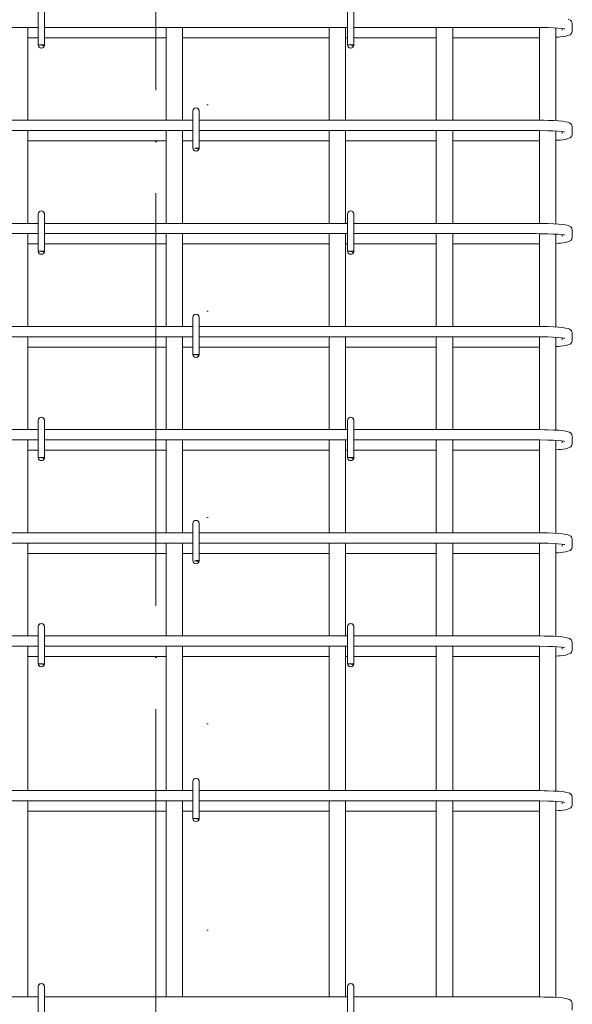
# Model space of a CAD drawing. Header units: millimetres. Extents: x 16591 to 26898, y 2073 to 13097.
# Tile 18 of 31: x 21584 to 22120, y 8908 to 9862. Entities that reach past the tile are written whole.
import ezdxf

# ---------------------------------------------------------------- set-up
doc = ezdxf.new("R2010")
doc.units = ezdxf.units.MM
for name, pattern in [('ADSK_Линия разреза', [400, 0, -200, 0, -200]), ('ADSK_Линия сетки', [500, 400, -50, 0, -50]), ('ADSK_Пунктирная_п5', [100, 0, -100])]:
    doc.linetypes.add(name, pattern=pattern)
for name, color, linetype, lineweight in [('G-____-____-SYMB', 111, 'ADSK_Пунктирная_п5', 20), ('S-GRID-____-OTLN', 1, 'Continuous', 9), ('S-RBAR-____-OTLN', 171, 'Continuous', 100)]:
    doc.layers.add(name, color=color, linetype=linetype, lineweight=lineweight)

msp = doc.modelspace()

# ---------------------------------------------------------------- hatches: boundary and pattern name
at = {"layer": 'S-RBAR-____-OTLN', "lineweight": 20}
for points in [[(21607.0114, 9837.3021), (21607.6072, 9838.0002), (21601.7094, 9838.0002), (21604.7094, 9837.6052)], [(21907.0114, 9837.3021), (21907.6072, 9838.0002), (21901.7094, 9838.0002), (21904.7094, 9837.6052)], [(21757.0114, 9737.3021), (21757.6072, 9738.0002), (21753.3316, 9737.7866), (21754.7094, 9737.6052)], [(21607.0114, 9637.3021), (21607.6072, 9638.0002), (21601.7094, 9638.0002), (21604.7094, 9637.6052)], [(21907.0114, 9637.3021), (21907.6072, 9638.0002), (21901.7094, 9638.0002), (21905.711, 9637.4734)], [(21757.0114, 9537.3021), (21757.6072, 9538.0002), (21751.7094, 9538.0002), (21754.7094, 9537.6052)], [(21607.0114, 9437.3021), (21607.6072, 9438.0002), (21601.7094, 9438.0002), (21604.7094, 9437.6052)], [(21907.0114, 9437.3021), (21907.6072, 9438.0002), (21901.7094, 9438.0002), (21905.711, 9437.4734)], [(21757.0114, 9337.3021), (21757.6072, 9338.0002), (21753.3316, 9337.7866), (21754.7094, 9337.6052)], [(21607.0114, 9237.3021), (21607.6072, 9238.0002), (21601.7094, 9238.0002), (21604.7094, 9237.6052)], [(21907.0114, 9237.3021), (21907.6072, 9238.0002), (21901.7094, 9238.0002), (21904.7094, 9237.6052)], [(21757.0114, 9087.3021), (21757.6072, 9088.0002), (21751.7094, 9088.0002), (21754.7094, 9087.6052)]]:
    msp.add_hatch(color=256, dxfattribs=at).paths.add_polyline_path(points)
h = msp.add_hatch(color=256, dxfattribs=at)
edge = h.paths.add_edge_path()
edge.add_arc((21604.7094, 9838.0002), 3, 339.0594289, 360)
edge.add_line((21607.7094, 9838.0002), (21604.7094, 9838.0002))
edge.add_line((21604.7094, 9838.0002), (21607.5113, 9836.928))
h = msp.add_hatch(color=256, dxfattribs=at)
edge = h.paths.add_edge_path()
edge.add_arc((21904.7094, 9838.0002), 3, 339.0594289, 360)
edge.add_line((21907.7094, 9838.0002), (21904.7094, 9838.0002))
edge.add_line((21904.7094, 9838.0002), (21907.5113, 9836.928))
h = msp.add_hatch(color=256, dxfattribs=at)
edge = h.paths.add_edge_path()
edge.add_arc((21754.7094, 9738.0002), 3, 339.0594289, 360)
edge.add_line((21757.7094, 9738.0002), (21754.7094, 9738.0002))
edge.add_line((21754.7094, 9738.0002), (21757.5113, 9736.928))
h = msp.add_hatch(color=256, dxfattribs=at)
edge = h.paths.add_edge_path()
edge.add_arc((21604.7094, 9638.0002), 3, 339.0594289, 360)
edge.add_line((21607.7094, 9638.0002), (21604.7094, 9638.0002))
edge.add_line((21604.7094, 9638.0002), (21607.5113, 9636.928))
h = msp.add_hatch(color=256, dxfattribs=at)
edge = h.paths.add_edge_path()
edge.add_arc((21904.7094, 9638.0002), 3, 339.0594289, 360)
edge.add_line((21907.7094, 9638.0002), (21904.7094, 9638.0002))
edge.add_line((21904.7094, 9638.0002), (21907.5113, 9636.928))
h = msp.add_hatch(color=256, dxfattribs=at)
edge = h.paths.add_edge_path()
edge.add_arc((21754.7094, 9538.0002), 3, 339.0594289, 360)
edge.add_line((21757.7094, 9538.0002), (21754.7094, 9538.0002))
edge.add_line((21754.7094, 9538.0002), (21757.5113, 9536.928))
h = msp.add_hatch(color=256, dxfattribs=at)
edge = h.paths.add_edge_path()
edge.add_arc((21604.7094, 9438.0002), 3, 339.0594289, 360)
edge.add_line((21607.7094, 9438.0002), (21604.7094, 9438.0002))
edge.add_line((21604.7094, 9438.0002), (21607.5113, 9436.928))
h = msp.add_hatch(color=256, dxfattribs=at)
edge = h.paths.add_edge_path()
edge.add_arc((21904.7094, 9438.0002), 3, 339.0594289, 360)
edge.add_line((21907.7094, 9438.0002), (21904.7094, 9438.0002))
edge.add_line((21904.7094, 9438.0002), (21907.5113, 9436.928))
h = msp.add_hatch(color=256, dxfattribs=at)
edge = h.paths.add_edge_path()
edge.add_arc((21754.7094, 9338.0002), 3, 339.0594289, 360)
edge.add_line((21757.7094, 9338.0002), (21754.7094, 9338.0002))
edge.add_line((21754.7094, 9338.0002), (21757.5113, 9336.928))
h = msp.add_hatch(color=256, dxfattribs=at)
edge = h.paths.add_edge_path()
edge.add_arc((21604.7094, 9238.0002), 3, 339.0594289, 360)
edge.add_line((21607.7094, 9238.0002), (21604.7094, 9238.0002))
edge.add_line((21604.7094, 9238.0002), (21607.5113, 9236.928))
h = msp.add_hatch(color=256, dxfattribs=at)
edge = h.paths.add_edge_path()
edge.add_arc((21904.7094, 9238.0002), 3, 339.0594289, 360)
edge.add_line((21907.7094, 9238.0002), (21904.7094, 9238.0002))
edge.add_line((21904.7094, 9238.0002), (21907.5113, 9236.928))
h = msp.add_hatch(color=256, dxfattribs=at)
edge = h.paths.add_edge_path()
edge.add_arc((21754.7094, 9088.0002), 3, 339.0594289, 360)
edge.add_line((21757.7094, 9088.0002), (21754.7094, 9088.0002))
edge.add_line((21754.7094, 9088.0002), (21757.5113, 9086.928))

# ---------------------------------------------------------------- linework, layer by layer
at = {"layer": 'G-____-____-SYMB', "linetype": 'ADSK_Линия разреза'}
msp.add_line((21765.7092, 12981.5847), (21765.7092, 6101.1881), dxfattribs=at)
at = {"layer": 'S-GRID-____-OTLN', "linetype": 'ADSK_Линия сетки'}
msp.add_line((21715.7088, 5793.4142), (21715.7088, 13065.0128), dxfattribs=at)
at = {"layer": 'S-RBAR-____-OTLN', "lineweight": 20}
for p, q in [((21601.7094, 9874.0002), (21601.7094, 9838.0002)), ((21607.7094, 9874.0002), (21607.7094, 9838.0002)), ((21901.7094, 9874.0002), (21901.7094, 9838.0002)), ((21907.7094, 9874.0002), (21907.7094, 9838.0002)), ((22116.9203, 9862.4113), (22115.7491, 9862.9543)), ((22118.036, 9861.5629), (22116.9203, 9862.4113)), ((22118.717, 9860.7491), (22118.036, 9861.5629)), ((21601.7094, 9855.0002), (21205.618, 9855.0002)), ((21591.7094, 9765.0002), (21591.7094, 9855.0002)), ((21901.7094, 9855.0002), (21607.7094, 9855.0002)), ((21725.7094, 9765.0002), (21725.7094, 9855.0002)), ((21741.7094, 9765.0002), (21741.7094, 9855.0002)), ((21883.7094, 9855.0002), (21883.7094, 9765.0002)), ((21899.7094, 9855.0002), (21899.7094, 9765.0002)), ((22084.618, 9855.0002), (21907.7094, 9855.0002)), ((21987.7094, 9855.0002), (21987.7094, 9765.0002)), ((22003.7094, 9855.0002), (22003.7094, 9765.0002)), ((22088.2458, 9854.9841), (22084.618, 9855.0002)), ((22087.7094, 9854.9864), (22087.7094, 9764.9864)), ((22095.9489, 9854.8374), (22088.2458, 9854.9841)), ((22101.0439, 9854.6406), (22095.9489, 9854.8374)), ((22105.4708, 9854.3781), (22101.0439, 9854.6406)), ((22103.7094, 9854.4825), (22103.7094, 9764.4994)), ((22109.0244, 9854.0655), (22105.4708, 9854.3781)), ((22111.475, 9853.7361), (22109.0244, 9854.0655)), ((22109.618, 9852.1684), (22109.618, 9853.9857)), ((22112.3328, 9853.5548), (22111.475, 9853.7361)), ((22119.0526, 9860.182), (22118.717, 9860.7491)), ((22119.5452, 9858.6956), (22119.0526, 9860.182)), ((22119.618, 9857.8319), (22119.5452, 9858.6956)), ((22119.5452, 9851.3047), (22119.618, 9852.1684)), ((22119.618, 9852.1684), (22119.618, 9857.8319)), ((21591.7094, 9845.0002), (21601.7094, 9845.0002)), ((21607.7094, 9845.0002), (21725.7094, 9845.0002)), ((21741.7094, 9845.0002), (21883.7094, 9845.0002)), ((21899.7094, 9845.0002), (21901.7094, 9845.0002)), ((21907.7094, 9845.0002), (21987.7094, 9845.0002)), ((22003.7094, 9845.0002), (22084.618, 9845.0002)), ((22084.618, 9845.0002), (22087.7094, 9845.0167)), ((22103.9459, 9845.5011), (22106.0964, 9845.6566)), ((22106.0964, 9845.6566), (22108.247, 9845.8122)), ((22108.247, 9845.8122), (22110.7204, 9846.1126)), ((22110.7204, 9846.1126), (22113.1938, 9846.4131)), ((22113.1938, 9846.4131), (22115.3127, 9847.1689)), ((22115.3127, 9847.1689), (22117.4316, 9847.9248)), ((22117.4316, 9847.9248), (22118.036, 9848.4375)), ((22118.036, 9848.4375), (22119.0526, 9849.8183)), ((22119.0526, 9849.8183), (22119.5452, 9851.3047)), ((21607.6072, 9838.0002), (21601.7094, 9838.0002)), ((21601.7094, 9838.0002), (21604.7094, 9837.6052)), ((21607.7094, 9838.0002), (21604.7094, 9838.0002)), ((21604.7094, 9838.0002), (21607.5113, 9836.928)), ((21604.7094, 9837.6052), (21607.0114, 9837.3021)), ((21607.0114, 9837.3021), (21607.6072, 9838.0002)), ((21907.6072, 9838.0002), (21901.7094, 9838.0002)), ((21901.7094, 9838.0002), (21904.7094, 9837.6052)), ((21907.7094, 9838.0002), (21904.7094, 9838.0002)), ((21904.7094, 9838.0002), (21907.5113, 9836.928)), ((21904.7094, 9837.6052), (21907.0114, 9837.3021)), ((21907.0114, 9837.3021), (21907.6072, 9838.0002)), ((21751.7094, 9774.0002), (21751.7094, 9738.0002)), ((21757.7094, 9774.0002), (21757.7094, 9738.0002)), ((21751.7094, 9765.0002), (21457.7094, 9765.0002)), ((22084.618, 9765.0002), (21757.7094, 9765.0002)), ((22088.3349, 9764.9837), (22084.618, 9765.0002)), ((22092.2915, 9764.9083), (22088.3349, 9764.9837)), ((22096.2481, 9764.8329), (22092.2915, 9764.9083)), ((22101.5263, 9764.6289), (22096.2481, 9764.8329)), ((22106.1917, 9764.3521), (22101.5263, 9764.6289)), ((22110.0998, 9764.0075), (22106.1917, 9764.3521)), ((22112.9244, 9763.4809), (22110.0998, 9764.0075)), ((22115.7491, 9762.9543), (22112.9244, 9763.4809)), ((22116.9203, 9762.4113), (22115.7491, 9762.9543)), ((22118.036, 9761.5629), (22116.9203, 9762.4113)), ((22118.717, 9760.7491), (22118.036, 9761.5629)), ((22119.0526, 9760.182), (22118.717, 9760.7491)), ((22119.5452, 9758.6956), (22119.0526, 9760.182)), ((22119.618, 9757.8319), (22119.5452, 9758.6956)), ((22119.618, 9752.1684), (22119.618, 9757.8319)), ((21751.7094, 9755.0002), (21457.7094, 9755.0002)), ((21591.7094, 9665.0002), (21591.7094, 9755.0002)), ((21725.7094, 9665.0002), (21725.7094, 9755.0002)), ((21741.7094, 9665.0002), (21741.7094, 9755.0002)), ((22084.618, 9755.0002), (21757.7094, 9755.0002)), ((21883.7094, 9755.0002), (21883.7094, 9665.0002)), ((21899.7094, 9755.0002), (21899.7094, 9665.0002)), ((21987.7094, 9755.0002), (21987.7094, 9665.0002)), ((22003.7094, 9755.0002), (22003.7094, 9665.0002)), ((22088.2458, 9754.9841), (22084.618, 9755.0002)), ((22087.7094, 9754.9864), (22087.7094, 9664.9864)), ((22095.9489, 9754.8374), (22088.2458, 9754.9841)), ((22101.0439, 9754.6406), (22095.9489, 9754.8374)), ((22105.4708, 9754.3781), (22101.0439, 9754.6406)), ((22103.7094, 9754.4825), (22103.7094, 9664.4994)), ((22109.0244, 9754.0655), (22105.4708, 9754.3781)), ((22111.475, 9753.7361), (22109.0244, 9754.0655)), ((22109.618, 9752.1684), (22109.618, 9753.9857)), ((22112.3328, 9753.5548), (22111.475, 9753.7361)), ((22113.1938, 9746.4131), (22115.3127, 9747.1689)), ((22115.3127, 9747.1689), (22117.4316, 9747.9248)), ((22117.4316, 9747.9248), (22118.036, 9748.4375)), ((22118.036, 9748.4375), (22119.0526, 9749.8183)), ((22119.0526, 9749.8183), (22119.5452, 9751.3047)), ((22119.5452, 9751.3047), (22119.618, 9752.1684)), ((21591.7094, 9745.0002), (21725.7094, 9745.0002)), ((21741.7094, 9745.0002), (21751.7094, 9745.0002)), ((21757.6072, 9738.0002), (21753.3316, 9737.7866)), ((21753.3316, 9737.7866), (21754.7094, 9737.6052)), ((21757.7094, 9738.0002), (21754.7094, 9738.0002)), ((21754.7094, 9738.0002), (21757.5113, 9736.928)), ((21754.7094, 9737.6052), (21757.0114, 9737.3021)), ((21757.0114, 9737.3021), (21757.6072, 9738.0002)), ((21757.7094, 9745.0002), (21883.7094, 9745.0002)), ((21899.7094, 9745.0002), (21987.7094, 9745.0002)), ((22003.7094, 9745.0002), (22084.618, 9745.0002)), ((22084.618, 9745.0002), (22087.7094, 9745.0167)), ((22103.9459, 9745.5011), (22106.0964, 9745.6566)), ((22106.0964, 9745.6566), (22108.247, 9745.8122)), ((22108.247, 9745.8122), (22110.7204, 9746.1126)), ((22110.7204, 9746.1126), (22113.1938, 9746.4131)), ((21601.7094, 9674.0002), (21601.7094, 9638.0002)), ((21607.7094, 9674.0002), (21607.7094, 9638.0002)), ((21901.7094, 9674.0002), (21901.7094, 9638.0002)), ((21907.7094, 9674.0002), (21907.7094, 9638.0002)), ((21601.7094, 9665.0002), (21205.618, 9665.0002)), ((21901.7094, 9665.0002), (21607.7094, 9665.0002)), ((22084.618, 9665.0002), (21907.7094, 9665.0002)), ((22088.3349, 9664.9837), (22084.618, 9665.0002)), ((22092.2915, 9664.9083), (22088.3349, 9664.9837)), ((22096.2481, 9664.8329), (22092.2915, 9664.9083)), ((22101.5263, 9664.6289), (22096.2481, 9664.8329)), ((22106.1917, 9664.3521), (22101.5263, 9664.6289)), ((22110.0998, 9664.0075), (22106.1917, 9664.3521)), ((22112.9244, 9663.4809), (22110.0998, 9664.0075)), ((22115.7491, 9662.9543), (22112.9244, 9663.4809)), ((22116.9203, 9662.4113), (22115.7491, 9662.9543)), ((22118.036, 9661.5629), (22116.9203, 9662.4113)), ((22118.717, 9660.7491), (22118.036, 9661.5629)), ((21601.7094, 9655.0002), (21205.618, 9655.0002)), ((21591.7094, 9565.0002), (21591.7094, 9655.0002)), ((21901.7094, 9655.0002), (21607.7094, 9655.0002)), ((21725.7094, 9565.0002), (21725.7094, 9655.0002)), ((21741.7094, 9565.0002), (21741.7094, 9655.0002)), ((21883.7094, 9655.0002), (21883.7094, 9565.0002)), ((21899.7094, 9655.0002), (21899.7094, 9565.0002)), ((22084.618, 9655.0002), (21907.7094, 9655.0002)), ((21987.7094, 9655.0002), (21987.7094, 9565.0002)), ((22003.7094, 9655.0002), (22003.7094, 9565.0002)), ((22088.2458, 9654.9841), (22084.618, 9655.0002)), ((22087.7094, 9654.9864), (22087.7094, 9564.9864)), ((22095.9489, 9654.8374), (22088.2458, 9654.9841)), ((22101.0439, 9654.6406), (22095.9489, 9654.8374)), ((22105.4708, 9654.3781), (22101.0439, 9654.6406)), ((22103.7094, 9654.4825), (22103.7094, 9564.4994)), ((22109.0244, 9654.0655), (22105.4708, 9654.3781)), ((22111.475, 9653.7361), (22109.0244, 9654.0655)), ((22109.618, 9652.1684), (22109.618, 9653.9857)), ((22112.3328, 9653.5548), (22111.475, 9653.7361)), ((22119.0526, 9660.182), (22118.717, 9660.7491)), ((22119.5452, 9658.6956), (22119.0526, 9660.182)), ((22119.0526, 9649.8183), (22119.5452, 9651.3047)), ((22119.618, 9657.8319), (22119.5452, 9658.6956)), ((22119.5452, 9651.3047), (22119.618, 9652.1684)), ((22119.618, 9652.1684), (22119.618, 9657.8319)), ((21591.7094, 9645.0002), (21601.7094, 9645.0002)), ((21607.7094, 9645.0002), (21725.7094, 9645.0002)), ((21741.7094, 9645.0002), (21883.7094, 9645.0002)), ((21899.7094, 9645.0002), (21901.7094, 9645.0002)), ((21907.7094, 9645.0002), (21987.7094, 9645.0002)), ((22003.7094, 9645.0002), (22084.618, 9645.0002)), ((22084.618, 9645.0002), (22087.7094, 9645.0167)), ((22103.9459, 9645.5011), (22106.0964, 9645.6566)), ((22106.0964, 9645.6566), (22108.247, 9645.8122)), ((22108.247, 9645.8122), (22110.7204, 9646.1126)), ((22110.7204, 9646.1126), (22113.1938, 9646.4131)), ((22113.1938, 9646.4131), (22115.3127, 9647.1689)), ((22115.3127, 9647.1689), (22117.4316, 9647.9248)), ((22117.4316, 9647.9248), (22118.036, 9648.4375)), ((22118.036, 9648.4375), (22119.0526, 9649.8183)), ((21607.6072, 9638.0002), (21601.7094, 9638.0002)), ((21601.7094, 9638.0002), (21604.7094, 9637.6052)), ((21607.7094, 9638.0002), (21604.7094, 9638.0002)), ((21604.7094, 9638.0002), (21607.5113, 9636.928)), ((21604.7094, 9637.6052), (21607.0114, 9637.3021)), ((21607.0114, 9637.3021), (21607.6072, 9638.0002)), ((21907.6072, 9638.0002), (21901.7094, 9638.0002)), ((21901.7094, 9638.0002), (21905.711, 9637.4734)), ((21907.7094, 9638.0002), (21904.7094, 9638.0002)), ((21904.7094, 9638.0002), (21907.5113, 9636.928)), ((21905.711, 9637.4734), (21907.0114, 9637.3021)), ((21907.0114, 9637.3021), (21907.6072, 9638.0002)), ((21751.7094, 9574.0002), (21751.7094, 9538.0002)), ((21757.7094, 9574.0002), (21757.7094, 9538.0002)), ((21751.7094, 9565.0002), (21457.7094, 9565.0002)), ((22084.618, 9565.0002), (21757.7094, 9565.0002)), ((22088.3349, 9564.9837), (22084.618, 9565.0002)), ((22092.2915, 9564.9083), (22088.3349, 9564.9837)), ((22096.2481, 9564.8329), (22092.2915, 9564.9083)), ((22101.5263, 9564.6289), (22096.2481, 9564.8329)), ((22106.1917, 9564.3521), (22101.5263, 9564.6289)), ((22110.0998, 9564.0075), (22106.1917, 9564.3521)), ((22112.9244, 9563.4809), (22110.0998, 9564.0075)), ((22115.7491, 9562.9543), (22112.9244, 9563.4809)), ((22116.9203, 9562.4113), (22115.7491, 9562.9543)), ((22118.036, 9561.5629), (22116.9203, 9562.4113)), ((22118.717, 9560.7491), (22118.036, 9561.5629)), ((22119.0526, 9560.182), (22118.717, 9560.7491)), ((22119.5452, 9558.6956), (22119.0526, 9560.182)), ((22119.618, 9557.8319), (22119.5452, 9558.6956)), ((22119.618, 9552.1684), (22119.618, 9557.8319)), ((21751.7094, 9555.0002), (21457.7094, 9555.0002)), ((21591.7094, 9465.0002), (21591.7094, 9555.0002)), ((21725.7094, 9465.0002), (21725.7094, 9555.0002)), ((21741.7094, 9465.0002), (21741.7094, 9555.0002)), ((22084.618, 9555.0002), (21757.7094, 9555.0002)), ((21883.7094, 9555.0002), (21883.7094, 9465.0002)), ((21899.7094, 9555.0002), (21899.7094, 9465.0002)), ((21987.7094, 9555.0002), (21987.7094, 9465.0002)), ((22003.7094, 9555.0002), (22003.7094, 9465.0002)), ((22088.2458, 9554.9841), (22084.618, 9555.0002)), ((22087.7094, 9554.9864), (22087.7094, 9464.9864)), ((22095.9489, 9554.8374), (22088.2458, 9554.9841)), ((22101.0439, 9554.6406), (22095.9489, 9554.8374)), ((22105.4708, 9554.3781), (22101.0439, 9554.6406)), ((22103.7094, 9554.4825), (22103.7094, 9464.4994)), ((22109.0244, 9554.0655), (22105.4708, 9554.3781)), ((22111.475, 9553.7361), (22109.0244, 9554.0655)), ((22109.618, 9552.1684), (22109.618, 9553.9857)), ((22110.7204, 9546.1126), (22113.1938, 9546.4131)), ((22112.3328, 9553.5548), (22111.475, 9553.7361)), ((22113.1938, 9546.4131), (22115.3127, 9547.1689)), ((22115.3127, 9547.1689), (22117.4316, 9547.9248)), ((22117.4316, 9547.9248), (22118.036, 9548.4375)), ((22118.036, 9548.4375), (22119.0526, 9549.8183)), ((22119.0526, 9549.8183), (22119.5452, 9551.3047)), ((22119.5452, 9551.3047), (22119.618, 9552.1684)), ((21591.7094, 9545.0002), (21725.7094, 9545.0002)), ((21741.7094, 9545.0002), (21751.7094, 9545.0002)), ((21757.6072, 9538.0002), (21751.7094, 9538.0002)), ((21751.7094, 9538.0002), (21754.7094, 9537.6052)), ((21757.7094, 9538.0002), (21754.7094, 9538.0002)), ((21754.7094, 9538.0002), (21757.5113, 9536.928)), ((21754.7094, 9537.6052), (21757.0114, 9537.3021)), ((21757.0114, 9537.3021), (21757.6072, 9538.0002)), ((21757.7094, 9545.0002), (21883.7094, 9545.0002)), ((21899.7094, 9545.0002), (21987.7094, 9545.0002)), ((22003.7094, 9545.0002), (22084.618, 9545.0002)), ((22084.618, 9545.0002), (22087.7094, 9545.0167)), ((22103.9459, 9545.5011), (22106.0964, 9545.6566)), ((22106.0964, 9545.6566), (22108.247, 9545.8122)), ((22108.247, 9545.8122), (22110.7204, 9546.1126)), ((21601.7094, 9474.0002), (21601.7094, 9438.0002)), ((21607.7094, 9474.0002), (21607.7094, 9438.0002)), ((21901.7094, 9474.0002), (21901.7094, 9438.0002)), ((21907.7094, 9474.0002), (21907.7094, 9438.0002)), ((21601.7094, 9465.0002), (21205.618, 9465.0002)), ((21901.7094, 9465.0002), (21607.7094, 9465.0002)), ((22084.618, 9465.0002), (21907.7094, 9465.0002)), ((22088.3349, 9464.9837), (22084.618, 9465.0002)), ((22092.2915, 9464.9083), (22088.3349, 9464.9837)), ((22096.2481, 9464.8329), (22092.2915, 9464.9083)), ((22101.5263, 9464.6289), (22096.2481, 9464.8329)), ((22106.1917, 9464.3521), (22101.5263, 9464.6289)), ((22110.0998, 9464.0075), (22106.1917, 9464.3521)), ((22112.9244, 9463.4809), (22110.0998, 9464.0075)), ((22115.7491, 9462.9543), (22112.9244, 9463.4809)), ((22116.9203, 9462.4113), (22115.7491, 9462.9543)), ((22118.036, 9461.5629), (22116.9203, 9462.4113)), ((22118.717, 9460.7491), (22118.036, 9461.5629)), ((22119.0526, 9460.182), (22118.717, 9460.7491)), ((21601.7094, 9455.0002), (21205.618, 9455.0002)), ((21591.7094, 9365.0002), (21591.7094, 9455.0002)), ((21901.7094, 9455.0002), (21607.7094, 9455.0002)), ((21725.7094, 9365.0002), (21725.7094, 9455.0002)), ((21741.7094, 9365.0002), (21741.7094, 9455.0002)), ((21883.7094, 9455.0002), (21883.7094, 9365.0002)), ((21899.7094, 9455.0002), (21899.7094, 9365.0002)), ((22084.618, 9455.0002), (21907.7094, 9455.0002)), ((21987.7094, 9455.0002), (21987.7094, 9365.0002)), ((22003.7094, 9455.0002), (22003.7094, 9365.0002)), ((22088.2458, 9454.9841), (22084.618, 9455.0002)), ((22087.7094, 9454.9864), (22087.7094, 9364.9864)), ((22095.9489, 9454.8374), (22088.2458, 9454.9841)), ((22101.0439, 9454.6406), (22095.9489, 9454.8374)), ((22105.4708, 9454.3781), (22101.0439, 9454.6406)), ((22103.7094, 9454.4825), (22103.7094, 9364.4994)), ((22109.0244, 9454.0655), (22105.4708, 9454.3781)), ((22111.475, 9453.7361), (22109.0244, 9454.0655)), ((22109.618, 9452.1684), (22109.618, 9453.9857)), ((22112.3328, 9453.5548), (22111.475, 9453.7361)), ((22119.5452, 9458.6956), (22119.0526, 9460.182)), ((22119.0526, 9449.8183), (22119.5452, 9451.3047)), ((22119.618, 9457.8319), (22119.5452, 9458.6956)), ((22119.5452, 9451.3047), (22119.618, 9452.1684)), ((22119.618, 9452.1684), (22119.618, 9457.8319)), ((21591.7094, 9445.0002), (21601.7094, 9445.0002)), ((21607.7094, 9445.0002), (21725.7094, 9445.0002)), ((21741.7094, 9445.0002), (21883.7094, 9445.0002)), ((21899.7094, 9445.0002), (21901.7094, 9445.0002)), ((21907.7094, 9445.0002), (21987.7094, 9445.0002)), ((22003.7094, 9445.0002), (22084.618, 9445.0002)), ((22084.618, 9445.0002), (22087.7094, 9445.0167)), ((22103.9459, 9445.5011), (22106.0964, 9445.6566)), ((22106.0964, 9445.6566), (22108.247, 9445.8122)), ((22108.247, 9445.8122), (22110.7204, 9446.1126)), ((22110.7204, 9446.1126), (22113.1938, 9446.4131)), ((22113.1938, 9446.4131), (22115.3127, 9447.1689)), ((22115.3127, 9447.1689), (22117.4316, 9447.9248)), ((22117.4316, 9447.9248), (22118.036, 9448.4375)), ((22118.036, 9448.4375), (22119.0526, 9449.8183)), ((21607.6072, 9438.0002), (21601.7094, 9438.0002)), ((21601.7094, 9438.0002), (21604.7094, 9437.6052)), ((21607.7094, 9438.0002), (21604.7094, 9438.0002)), ((21604.7094, 9438.0002), (21607.5113, 9436.928)), ((21604.7094, 9437.6052), (21607.0114, 9437.3021)), ((21607.0114, 9437.3021), (21607.6072, 9438.0002)), ((21907.6072, 9438.0002), (21901.7094, 9438.0002)), ((21901.7094, 9438.0002), (21905.711, 9437.4734)), ((21907.7094, 9438.0002), (21904.7094, 9438.0002)), ((21904.7094, 9438.0002), (21907.5113, 9436.928)), ((21905.711, 9437.4734), (21907.0114, 9437.3021)), ((21907.0114, 9437.3021), (21907.6072, 9438.0002)), ((21751.7094, 9365.0002), (21457.7094, 9365.0002)), ((21751.7094, 9374.0002), (21751.7094, 9338.0002)), ((21757.7094, 9374.0002), (21757.7094, 9338.0002)), ((22084.618, 9365.0002), (21757.7094, 9365.0002)), ((22088.3349, 9364.9837), (22084.618, 9365.0002)), ((22092.2915, 9364.9083), (22088.3349, 9364.9837)), ((22096.2481, 9364.8329), (22092.2915, 9364.9083)), ((22101.5263, 9364.6289), (22096.2481, 9364.8329)), ((22106.1917, 9364.3521), (22101.5263, 9364.6289)), ((22110.0998, 9364.0075), (22106.1917, 9364.3521)), ((22112.9244, 9363.4809), (22110.0998, 9364.0075)), ((22115.7491, 9362.9543), (22112.9244, 9363.4809)), ((22116.9203, 9362.4113), (22115.7491, 9362.9543)), ((22118.036, 9361.5629), (22116.9203, 9362.4113)), ((22118.717, 9360.7491), (22118.036, 9361.5629)), ((22119.0526, 9360.182), (22118.717, 9360.7491)), ((22119.5452, 9358.6956), (22119.0526, 9360.182)), ((22119.618, 9357.8319), (22119.5452, 9358.6956)), ((22119.618, 9352.1684), (22119.618, 9357.8319)), ((21751.7094, 9355.0002), (21457.7094, 9355.0002)), ((21591.7094, 9265.0002), (21591.7094, 9355.0002)), ((21725.7094, 9265.0002), (21725.7094, 9355.0002)), ((21741.7094, 9265.0002), (21741.7094, 9355.0002)), ((22084.618, 9355.0002), (21757.7094, 9355.0002)), ((21883.7094, 9355.0002), (21883.7094, 9265.0002)), ((21899.7094, 9355.0002), (21899.7094, 9265.0002)), ((21987.7094, 9355.0002), (21987.7094, 9265.0002)), ((22003.7094, 9355.0002), (22003.7094, 9265.0002)), ((22088.2458, 9354.9841), (22084.618, 9355.0002)), ((22087.7094, 9354.9864), (22087.7094, 9264.9864)), ((22095.9489, 9354.8374), (22088.2458, 9354.9841)), ((22101.0439, 9354.6406), (22095.9489, 9354.8374)), ((22105.4708, 9354.3781), (22101.0439, 9354.6406)), ((22103.7094, 9354.4825), (22103.7094, 9264.4994)), ((22109.0244, 9354.0655), (22105.4708, 9354.3781)), ((22106.0964, 9345.6566), (22108.247, 9345.8122)), ((22108.247, 9345.8122), (22110.7204, 9346.1126)), ((22111.475, 9353.7361), (22109.0244, 9354.0655)), ((22109.618, 9352.1684), (22109.618, 9353.9857)), ((22110.7204, 9346.1126), (22113.1938, 9346.4131)), ((22112.3328, 9353.5548), (22111.475, 9353.7361)), ((22113.1938, 9346.4131), (22115.3127, 9347.1689)), ((22115.3127, 9347.1689), (22117.4316, 9347.9248)), ((22117.4316, 9347.9248), (22118.036, 9348.4375)), ((22118.036, 9348.4375), (22119.0526, 9349.8183)), ((22119.0526, 9349.8183), (22119.5452, 9351.3047)), ((22119.5452, 9351.3047), (22119.618, 9352.1684)), ((21591.7094, 9345.0002), (21725.7094, 9345.0002)), ((21741.7094, 9345.0002), (21751.7094, 9345.0002)), ((21757.6072, 9338.0002), (21753.3316, 9337.7866)), ((21753.3316, 9337.7866), (21754.7094, 9337.6052)), ((21757.7094, 9338.0002), (21754.7094, 9338.0002)), ((21754.7094, 9338.0002), (21757.5113, 9336.928)), ((21754.7094, 9337.6052), (21757.0114, 9337.3021)), ((21757.0114, 9337.3021), (21757.6072, 9338.0002)), ((21757.7094, 9345.0002), (21883.7094, 9345.0002)), ((21899.7094, 9345.0002), (21987.7094, 9345.0002)), ((22003.7094, 9345.0002), (22084.618, 9345.0002)), ((22084.618, 9345.0002), (22087.7094, 9345.0167)), ((22103.9459, 9345.5011), (22106.0964, 9345.6566)), ((21601.7094, 9274.0002), (21601.7094, 9238.0002)), ((21607.7094, 9274.0002), (21607.7094, 9238.0002)), ((21901.7094, 9274.0002), (21901.7094, 9238.0002)), ((21907.7094, 9274.0002), (21907.7094, 9238.0002)), ((21601.7094, 9265.0002), (21205.618, 9265.0002)), ((21901.7094, 9265.0002), (21607.7094, 9265.0002)), ((22084.618, 9265.0002), (21907.7094, 9265.0002)), ((22088.3349, 9264.9837), (22084.618, 9265.0002)), ((22092.2915, 9264.9083), (22088.3349, 9264.9837)), ((22096.2481, 9264.8329), (22092.2915, 9264.9083)), ((22101.5263, 9264.6289), (22096.2481, 9264.8329)), ((22106.1917, 9264.3521), (22101.5263, 9264.6289)), ((22110.0998, 9264.0075), (22106.1917, 9264.3521)), ((22112.9244, 9263.4809), (22110.0998, 9264.0075)), ((22115.7491, 9262.9543), (22112.9244, 9263.4809)), ((22116.9203, 9262.4113), (22115.7491, 9262.9543)), ((22118.036, 9261.5629), (22116.9203, 9262.4113)), ((22118.717, 9260.7491), (22118.036, 9261.5629)), ((22119.0526, 9260.182), (22118.717, 9260.7491)), ((22119.5452, 9258.6956), (22119.0526, 9260.182)), ((21601.7094, 9255.0002), (21205.618, 9255.0002)), ((21591.7094, 9115.0002), (21591.7094, 9255.0002)), ((21901.7094, 9255.0002), (21607.7094, 9255.0002)), ((21725.7094, 9115.0002), (21725.7094, 9255.0002)), ((21741.7094, 9115.0002), (21741.7094, 9255.0002)), ((21883.7094, 9255.0002), (21883.7094, 9115.0002)), ((21899.7094, 9255.0002), (21899.7094, 9115.0002)), ((22084.618, 9255.0002), (21907.7094, 9255.0002)), ((21987.7094, 9255.0002), (21987.7094, 9115.0002)), ((22003.7094, 9255.0002), (22003.7094, 9115.0002)), ((22088.2458, 9254.9841), (22084.618, 9255.0002)), ((22087.7094, 9254.9864), (22087.7094, 9114.9864)), ((22095.9489, 9254.8374), (22088.2458, 9254.9841)), ((22101.0439, 9254.6406), (22095.9489, 9254.8374)), ((22105.4708, 9254.3781), (22101.0439, 9254.6406)), ((22103.7094, 9254.4825), (22103.7094, 9114.4994)), ((22109.0244, 9254.0655), (22105.4708, 9254.3781)), ((22111.475, 9253.7361), (22109.0244, 9254.0655)), ((22109.618, 9252.1684), (22109.618, 9253.9857)), ((22112.3328, 9253.5548), (22111.475, 9253.7361)), ((22119.0526, 9249.8183), (22119.5452, 9251.3047)), ((22119.618, 9257.8319), (22119.5452, 9258.6956)), ((22119.5452, 9251.3047), (22119.618, 9252.1684)), ((22119.618, 9252.1684), (22119.618, 9257.8319)), ((21591.7094, 9245.0002), (21601.7094, 9245.0002)), ((21607.7094, 9245.0002), (21725.7094, 9245.0002)), ((21741.7094, 9245.0002), (21883.7094, 9245.0002)), ((21899.7094, 9245.0002), (21901.7094, 9245.0002)), ((21907.7094, 9245.0002), (21987.7094, 9245.0002)), ((22003.7094, 9245.0002), (22084.618, 9245.0002)), ((22084.618, 9245.0002), (22087.7094, 9245.0167)), ((22103.9459, 9245.5011), (22106.0964, 9245.6566)), ((22106.0964, 9245.6566), (22108.247, 9245.8122)), ((22108.247, 9245.8122), (22110.7204, 9246.1126)), ((22110.7204, 9246.1126), (22113.1938, 9246.4131)), ((22113.1938, 9246.4131), (22115.3127, 9247.1689)), ((22115.3127, 9247.1689), (22117.4316, 9247.9248)), ((22117.4316, 9247.9248), (22118.036, 9248.4375)), ((22118.036, 9248.4375), (22119.0526, 9249.8183)), ((21607.6072, 9238.0002), (21601.7094, 9238.0002)), ((21601.7094, 9238.0002), (21604.7094, 9237.6052)), ((21607.7094, 9238.0002), (21604.7094, 9238.0002)), ((21604.7094, 9238.0002), (21607.5113, 9236.928)), ((21604.7094, 9237.6052), (21607.0114, 9237.3021)), ((21607.0114, 9237.3021), (21607.6072, 9238.0002)), ((21907.6072, 9238.0002), (21901.7094, 9238.0002)), ((21901.7094, 9238.0002), (21904.7094, 9237.6052)), ((21907.7094, 9238.0002), (21904.7094, 9238.0002)), ((21904.7094, 9238.0002), (21907.5113, 9236.928)), ((21904.7094, 9237.6052), (21907.0114, 9237.3021)), ((21907.0114, 9237.3021), (21907.6072, 9238.0002)), ((21751.7094, 9124.0002), (21751.7094, 9088.0002)), ((21757.7094, 9124.0002), (21757.7094, 9088.0002)), ((21751.7094, 9115.0002), (21457.7094, 9115.0002)), ((22084.618, 9115.0002), (21757.7094, 9115.0002)), ((22088.3349, 9114.9837), (22084.618, 9115.0002)), ((22092.2915, 9114.9083), (22088.3349, 9114.9837)), ((22096.2481, 9114.8329), (22092.2915, 9114.9083)), ((22101.5263, 9114.6289), (22096.2481, 9114.8329)), ((22106.1917, 9114.3521), (22101.5263, 9114.6289)), ((22110.0998, 9114.0075), (22106.1917, 9114.3521)), ((22112.9244, 9113.4809), (22110.0998, 9114.0075)), ((22115.7491, 9112.9543), (22112.9244, 9113.4809)), ((22116.9203, 9112.4113), (22115.7491, 9112.9543)), ((22118.036, 9111.5629), (22116.9203, 9112.4113)), ((22118.717, 9110.7491), (22118.036, 9111.5629)), ((22119.0526, 9110.182), (22118.717, 9110.7491)), ((22119.5452, 9108.6956), (22119.0526, 9110.182)), ((22119.618, 9107.8319), (22119.5452, 9108.6956)), ((22119.618, 9102.1684), (22119.618, 9107.8319)), ((21751.7094, 9105.0002), (21457.7094, 9105.0002)), ((21591.7094, 8915.0002), (21591.7094, 9105.0002)), ((21725.7094, 8915.0002), (21725.7094, 9105.0002)), ((21741.7094, 8915.0002), (21741.7094, 9105.0002)), ((22084.618, 9105.0002), (21757.7094, 9105.0002)), ((21883.7094, 9105.0002), (21883.7094, 8915.0002)), ((21899.7094, 9105.0002), (21899.7094, 8915.0002)), ((21987.7094, 9105.0002), (21987.7094, 8915.0002)), ((22003.7094, 9105.0002), (22003.7094, 8915.0002)), ((22088.2458, 9104.9841), (22084.618, 9105.0002)), ((22087.7094, 9104.9864), (22087.7094, 8914.9864)), ((22095.9489, 9104.8374), (22088.2458, 9104.9841)), ((22101.0439, 9104.6406), (22095.9489, 9104.8374)), ((22105.4708, 9104.3781), (22101.0439, 9104.6406)), ((22103.7094, 9104.4825), (22103.7094, 8914.4994)), ((22109.0244, 9104.0655), (22105.4708, 9104.3781)), ((22111.475, 9103.7361), (22109.0244, 9104.0655)), ((22109.618, 9102.1684), (22109.618, 9103.9857)), ((22112.3328, 9103.5548), (22111.475, 9103.7361)), ((22115.3127, 9097.1689), (22117.4316, 9097.9248)), ((22117.4316, 9097.9248), (22118.036, 9098.4375)), ((22118.036, 9098.4375), (22119.0526, 9099.8183)), ((22119.0526, 9099.8183), (22119.5452, 9101.3047)), ((22119.5452, 9101.3047), (22119.618, 9102.1684)), ((21591.7094, 9095.0002), (21725.7094, 9095.0002)), ((21741.7094, 9095.0002), (21751.7094, 9095.0002)), ((21757.7094, 9095.0002), (21883.7094, 9095.0002)), ((21899.7094, 9095.0002), (21987.7094, 9095.0002)), ((22003.7094, 9095.0002), (22084.618, 9095.0002)), ((22084.618, 9095.0002), (22087.7094, 9095.0167)), ((22103.9459, 9095.5011), (22106.0964, 9095.6566)), ((22106.0964, 9095.6566), (22108.247, 9095.8122)), ((22108.247, 9095.8122), (22110.7204, 9096.1126)), ((22110.7204, 9096.1126), (22113.1938, 9096.4131)), ((22113.1938, 9096.4131), (22115.3127, 9097.1689)), ((21757.6072, 9088.0002), (21751.7094, 9088.0002)), ((21751.7094, 9088.0002), (21754.7094, 9087.6052)), ((21757.7094, 9088.0002), (21754.7094, 9088.0002)), ((21754.7094, 9088.0002), (21757.5113, 9086.928)), ((21754.7094, 9087.6052), (21757.0114, 9087.3021)), ((21757.0114, 9087.3021), (21757.6072, 9088.0002)), ((21601.7094, 8925.0002), (21601.7094, 8889.0002)), ((21607.7094, 8925.0002), (21607.7094, 8889.0002)), ((21901.7094, 8925.0002), (21901.7094, 8889.0002)), ((21907.7094, 8925.0002), (21907.7094, 8889.0002)), ((21601.7094, 8915.0002), (21205.618, 8915.0002)), ((21901.7094, 8915.0002), (21607.7094, 8915.0002)), ((22084.618, 8915.0002), (21907.7094, 8915.0002)), ((22088.3349, 8914.9837), (22084.618, 8915.0002)), ((22092.2915, 8914.9083), (22088.3349, 8914.9837)), ((22096.2481, 8914.8329), (22092.2915, 8914.9083)), ((22101.5263, 8914.6289), (22096.2481, 8914.8329)), ((22106.1917, 8914.3521), (22101.5263, 8914.6289)), ((22110.0998, 8914.0075), (22106.1917, 8914.3521)), ((22112.9244, 8913.4809), (22110.0998, 8914.0075)), ((22115.7491, 8912.9543), (22112.9244, 8913.4809)), ((22116.9203, 8912.4113), (22115.7491, 8912.9543)), ((22118.036, 8911.5629), (22116.9203, 8912.4113)), ((22118.717, 8910.7491), (22118.036, 8911.5629)), ((22119.0526, 8910.182), (22118.717, 8910.7491)), ((22119.5452, 8908.6956), (22119.0526, 8910.182)), ((22119.618, 8907.8319), (22119.5452, 8908.6956)), ((22119.618, 8902.1684), (22119.618, 8907.8319))]:
    msp.add_line(p, q, dxfattribs=at)
for centre, start, end in [((21604.7094, 9838.0002), 180, 0), ((21604.7094, 9838.0002), 210, 240), ((21604.7094, 9838.0002), 300, 330), ((21604.7094, 9838.0002), 339.0594289, 0), ((21604.7094, 9838.0002), 345, 0), ((21904.7094, 9838.0002), 180, 0), ((21904.7094, 9838.0002), 210, 240), ((21904.7094, 9838.0002), 300, 330), ((21904.7094, 9838.0002), 339.0594289, 0), ((21904.7094, 9838.0002), 345, 0), ((21754.7094, 9774.0002), 0, 180), ((21754.7094, 9774.0002), 120, 150), ((21754.7094, 9774.0002), 30, 60), ((21754.7094, 9774.0002), 0, 15), ((21754.7094, 9738.0002), 180, 0), ((21754.7094, 9738.0002), 339.0594289, 0), ((21754.7094, 9738.0002), 345, 0), ((21754.7094, 9738.0002), 210, 240), ((21754.7094, 9738.0002), 300, 330), ((21604.7094, 9674.0002), 0, 180), ((21604.7094, 9674.0002), 120, 150), ((21604.7094, 9674.0002), 30, 60), ((21604.7094, 9674.0002), 0, 15), ((21904.7094, 9674.0002), 0, 180), ((21904.7094, 9674.0002), 120, 150), ((21904.7094, 9674.0002), 30, 60), ((21904.7094, 9674.0002), 0, 15), ((21604.7094, 9638.0002), 180, 0), ((21604.7094, 9638.0002), 210, 240), ((21604.7094, 9638.0002), 300, 330), ((21604.7094, 9638.0002), 339.0594289, 0), ((21604.7094, 9638.0002), 345, 0), ((21904.7094, 9638.0002), 180, 0), ((21904.7094, 9638.0002), 210, 240), ((21904.7094, 9638.0002), 300, 330), ((21904.7094, 9638.0002), 339.0594289, 0), ((21904.7094, 9638.0002), 345, 0), ((21754.7094, 9574.0002), 0, 180), ((21754.7094, 9574.0002), 120, 150), ((21754.7094, 9574.0002), 30, 60), ((21754.7094, 9574.0002), 0, 15), ((21754.7094, 9538.0002), 180, 0), ((21754.7094, 9538.0002), 339.0594289, 0), ((21754.7094, 9538.0002), 345, 0), ((21754.7094, 9538.0002), 210, 240), ((21754.7094, 9538.0002), 300, 330), ((21604.7094, 9474.0002), 0, 180), ((21604.7094, 9474.0002), 120, 150), ((21604.7094, 9474.0002), 30, 60), ((21604.7094, 9474.0002), 0, 15), ((21904.7094, 9474.0002), 0, 180), ((21904.7094, 9474.0002), 120, 150), ((21904.7094, 9474.0002), 30, 60), ((21904.7094, 9474.0002), 0, 15), ((21604.7094, 9438.0002), 180, 0), ((21604.7094, 9438.0002), 210, 240), ((21604.7094, 9438.0002), 300, 330), ((21604.7094, 9438.0002), 339.0594289, 0), ((21604.7094, 9438.0002), 345, 0), ((21904.7094, 9438.0002), 180, 0), ((21904.7094, 9438.0002), 210, 240), ((21904.7094, 9438.0002), 300, 330), ((21904.7094, 9438.0002), 339.0594289, 0), ((21904.7094, 9438.0002), 345, 0), ((21754.7094, 9374.0002), 0, 180), ((21754.7094, 9374.0002), 120, 150), ((21754.7094, 9374.0002), 30, 60), ((21754.7094, 9374.0002), 0, 15), ((21754.7094, 9338.0002), 180, 0), ((21754.7094, 9338.0002), 210, 240), ((21754.7094, 9338.0002), 300, 330), ((21754.7094, 9338.0002), 339.0594289, 0), ((21754.7094, 9338.0002), 345, 0), ((21604.7094, 9274.0002), 0, 180), ((21604.7094, 9274.0002), 120, 150), ((21604.7094, 9274.0002), 30, 60), ((21604.7094, 9274.0002), 0, 15), ((21904.7094, 9274.0002), 0, 180), ((21904.7094, 9274.0002), 120, 150), ((21904.7094, 9274.0002), 30, 60), ((21904.7094, 9274.0002), 0, 15), ((21604.7094, 9238.0002), 180, 0), ((21604.7094, 9238.0002), 210, 240), ((21604.7094, 9238.0002), 300, 330), ((21604.7094, 9238.0002), 339.0594289, 0), ((21604.7094, 9238.0002), 345, 0), ((21904.7094, 9238.0002), 180, 0), ((21904.7094, 9238.0002), 210, 240), ((21904.7094, 9238.0002), 300, 330), ((21904.7094, 9238.0002), 339.0594289, 0), ((21904.7094, 9238.0002), 345, 0), ((21754.7094, 9124.0002), 0, 180), ((21754.7094, 9124.0002), 120, 150), ((21754.7094, 9124.0002), 30, 60), ((21754.7094, 9124.0002), 0, 15), ((21754.7094, 9088.0002), 180, 0), ((21754.7094, 9088.0002), 210, 240), ((21754.7094, 9088.0002), 300, 330), ((21754.7094, 9088.0002), 339.0594289, 0), ((21754.7094, 9088.0002), 345, 0), ((21604.7094, 8925.0002), 0, 180), ((21604.7094, 8925.0002), 120, 150), ((21604.7094, 8925.0002), 30, 60), ((21604.7094, 8925.0002), 0, 15), ((21904.7094, 8925.0002), 0, 180), ((21904.7094, 8925.0002), 120, 150), ((21904.7094, 8925.0002), 30, 60), ((21904.7094, 8925.0002), 0, 15)]:
    msp.add_arc(centre, 3, start, end, dxfattribs=at)

doc.saveas('drawing.dxf')
